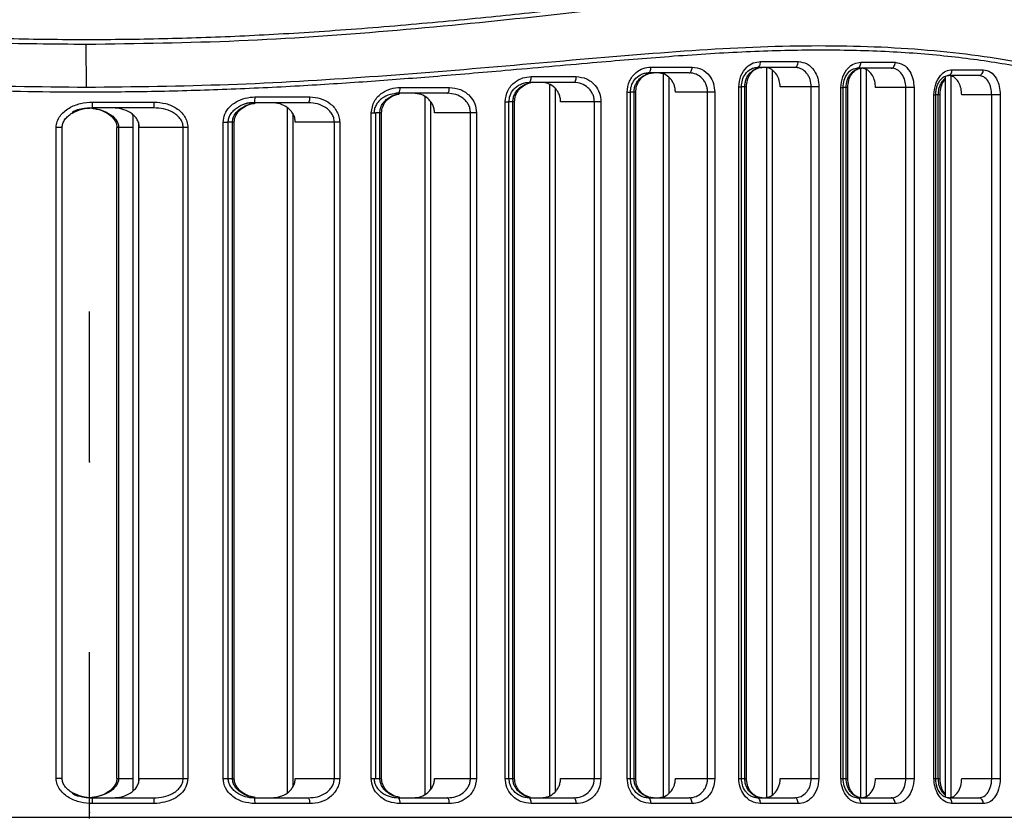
# Model space of a CAD drawing. Header units: millimetres. Extents: x -172 to 186, y -17 to 277.
# Tile 17 of 26: x 82 to 132, y 67 to 108. Entities that reach past the tile are written whole.
import ezdxf

# ---------------------------------------------------------------- set-up
doc = ezdxf.new("R2010")
doc.units = ezdxf.units.MM
doc.header["$PDSIZE"] = -1

msp = doc.modelspace()

# ---------------------------------------------------------------- linework, layer by layer
at = {"color": 7, "linetype": 'Continuous', "lineweight": 25}
for p, q in [((85.258, 104.256), (85.249, 106.449)), ((114.264, 105.292), (116.377, 105.292)), ((121.655, 105.273), (119.729, 105.273)), ((119.895, 105.573), (121.829, 105.573)), ((120.205, 105.256), (120.205, 67.758)), ((125.045, 105.533), (126.81, 105.533)), ((108.11, 104.801), (110.421, 104.801)), ((116.229, 104.992), (114.125, 104.992)), ((114.889, 104.933), (114.889, 67.816)), ((115.181, 104.757), (115.181, 67.992)), ((120.496, 105.131), (120.496, 67.914)), ((126.611, 105.233), (124.854, 105.233)), ((125.033, 105.224), (125.033, 67.766)), ((125.324, 105.152), (125.324, 67.829)), ((129.374, 104.814), (129.374, 67.798)), ((129.388, 104.817), (129.388, 67.795)), ((131.114, 104.855), (129.522, 104.855)), ((129.679, 104.835), (129.679, 67.793)), ((129.735, 105.155), (131.334, 105.155)), ((101.365, 104.242), (103.902, 104.242)), ((110.301, 104.501), (108.001, 104.501)), ((108.903, 104.501), (108.054, 104.501)), ((109.056, 104.392), (109.056, 67.866)), ((118.773, 68.758), (118.773, 104.273)), ((118.773, 104.273), (118.913, 104.273)), ((119.172, 104.274), (118.913, 104.274)), ((118.913, 68.758), (118.913, 104.273)), ((119.084, 68.758), (119.084, 104.274)), ((119.172, 68.758), (119.172, 104.274)), ((122.895, 104.273), (120.903, 104.273)), ((122.502, 68.758), (122.502, 104.273)), ((122.895, 104.273), (122.895, 68.758)), ((124.02, 68.758), (124.02, 104.233)), ((124.02, 104.233), (124.135, 104.233)), ((124.135, 68.758), (124.135, 104.233)), ((124.376, 104.233), (124.135, 104.233)), ((124.287, 68.758), (124.287, 104.233)), ((124.376, 68.758), (124.376, 104.233)), ((127.78, 104.233), (125.802, 104.233)), ((127.364, 68.758), (127.364, 104.233)), ((127.78, 104.233), (127.78, 68.758)), ((93.916, 103.756), (96.728, 103.756)), ((102.337, 103.942), (101.15, 103.942)), ((103.813, 103.942), (101.289, 103.942)), ((102.646, 103.759), (102.646, 67.94)), ((109.347, 104.186), (109.347, 68.072)), ((113.038, 68.758), (113.038, 103.992)), ((113.038, 103.992), (113.206, 103.992)), ((113.206, 68.758), (113.206, 103.992)), ((113.481, 103.992), (113.206, 103.992)), ((113.392, 68.758), (113.392, 103.992)), ((113.481, 68.758), (113.481, 103.992)), ((117.542, 103.992), (115.52, 103.992)), ((117.175, 68.758), (117.175, 103.992)), ((117.542, 103.992), (117.542, 68.758)), ((128.804, 68.758), (128.804, 103.855)), ((128.804, 103.855), (128.896, 103.855)), ((128.896, 68.758), (128.896, 103.855)), ((129.116, 103.855), (128.896, 103.855)), ((129.028, 68.758), (129.028, 103.855)), ((129.116, 68.758), (129.116, 103.855)), ((132.211, 103.855), (130.232, 103.855)), ((131.774, 68.758), (131.774, 103.855)), ((132.211, 103.855), (132.211, 68.758)), ((85.563, 103.19), (85.564, 103.49)), ((85.564, 103.49), (88.737, 103.49)), ((95.068, 103.456), (93.72, 103.456)), ((96.673, 103.456), (93.876, 103.456)), ((102.938, 103.524), (102.938, 68.175)), ((106.769, 68.758), (106.769, 103.501)), ((106.769, 103.501), (106.967, 103.501)), ((106.967, 68.758), (106.967, 103.501)), ((107.255, 103.501), (106.967, 103.501)), ((107.167, 68.758), (107.167, 103.501)), ((107.255, 68.758), (107.255, 103.501)), ((111.694, 103.501), (109.619, 103.501)), ((111.355, 68.758), (111.355, 103.501)), ((111.694, 103.501), (111.694, 68.758)), ((88.721, 103.19), (85.563, 103.19)), ((87.643, 102.84), (87.643, 68.108)), ((95.565, 103.209), (95.565, 68.004)), ((95.856, 102.899), (95.856, 68.314)), ((99.891, 68.758), (99.891, 102.942)), ((99.891, 102.942), (100.121, 102.942)), ((100.121, 68.758), (100.121, 102.942)), ((100.42, 102.942), (100.121, 102.942)), ((100.331, 68.758), (100.331, 102.942)), ((100.42, 68.758), (100.42, 102.942)), ((105.297, 102.942), (103.14, 102.942)), ((104.989, 68.758), (104.989, 102.942)), ((105.297, 102.942), (105.297, 68.758)), ((87.934, 102.43), (87.934, 68.518)), ((92.276, 68.758), (92.276, 102.456)), ((92.276, 102.456), (92.543, 102.456)), ((92.543, 68.758), (92.543, 102.456)), ((92.848, 102.456), (92.543, 102.456)), ((92.76, 68.758), (92.76, 102.456)), ((92.848, 68.758), (92.848, 102.456)), ((98.268, 102.456), (95.984, 102.456)), ((97.994, 68.758), (97.994, 102.456)), ((98.268, 102.456), (98.268, 68.758)), ((83.698, 68.758), (83.698, 102.19)), ((84.006, 102.19), (83.698, 102.19)), ((84.006, 68.758), (84.006, 102.19)), ((87.643, 102.19), (86.819, 102.19)), ((86.819, 68.758), (86.819, 102.19)), ((86.907, 102.19), (86.907, 68.758)), ((90.464, 102.19), (87.975, 102.19)), ((90.227, 68.758), (90.227, 102.19)), ((90.464, 102.19), (90.464, 68.758)), ((84.006, 68.758), (83.698, 68.758)), ((86.819, 68.758), (87.643, 68.758)), ((87.975, 68.758), (90.464, 68.758)), ((92.276, 68.758), (92.848, 68.758)), ((95.984, 68.758), (98.268, 68.758)), ((99.891, 68.758), (100.42, 68.758)), ((103.14, 68.758), (105.297, 68.758)), ((106.769, 68.758), (107.255, 68.758)), ((109.619, 68.758), (111.694, 68.758)), ((113.038, 68.758), (113.206, 68.758)), ((113.206, 68.758), (113.481, 68.758)), ((115.52, 68.758), (117.542, 68.758)), ((118.773, 68.758), (118.913, 68.758)), ((118.913, 68.758), (119.172, 68.758)), ((120.903, 68.758), (122.895, 68.758)), ((124.02, 68.758), (124.135, 68.758)), ((124.135, 68.758), (124.376, 68.758)), ((125.802, 68.758), (127.78, 68.758)), ((128.804, 68.758), (128.896, 68.758)), ((128.896, 68.758), (129.116, 68.758)), ((130.232, 68.758), (132.211, 68.758)), ((85.564, 67.458), (85.563, 67.758)), ((85.563, 67.758), (88.721, 67.758)), ((88.737, 67.458), (85.564, 67.458)), ((93.876, 67.758), (96.673, 67.758)), ((96.728, 67.458), (93.916, 67.458)), ((101.289, 67.758), (103.813, 67.758)), ((103.902, 67.458), (101.365, 67.458)), ((108.001, 67.758), (110.301, 67.758)), ((110.421, 67.458), (108.11, 67.458)), ((114.125, 67.758), (116.229, 67.758)), ((116.377, 67.458), (114.264, 67.458)), ((119.729, 67.758), (121.655, 67.758)), ((121.829, 67.458), (119.895, 67.458)), ((124.854, 67.758), (126.611, 67.758)), ((126.81, 67.458), (125.045, 67.458)), ((129.522, 67.758), (131.114, 67.758)), ((131.334, 67.458), (129.735, 67.458)), ((23.728, 66.758), (147.046, 66.758))]:
    msp.add_line(p, q, dxfattribs=at)
at = {"color": 7, "linetype": 'Continuous'}
for p, q in [((85.413, 85.008), (85.413, 92.743)), ((85.413, 85.008), (85.413, 92.743)), ((85.413, 85.008), (85.403, 85.008)), ((85.413, 85.008), (85.422, 85.008)), ((85.413, 67.508), (85.413, 75.243)), ((85.413, 67.008), (85.413, 74.743)), ((85.413, 66.688), (85.413, 74.423)), ((85.413, 67.508), (85.403, 67.508)), ((85.413, 67.008), (85.422, 67.008))]:
    msp.add_line(p, q, dxfattribs=at)
at = {"color": 7, "linetype": 'Continuous', "lineweight": 25, "flags": 128}
for points in [[(114.125, 104.992), (114.152, 104.997), (114.178, 105.014), (114.202, 105.042), (114.223, 105.079), (114.24, 105.125), (114.253, 105.177), (114.261, 105.233), (114.264, 105.292)], [(116.229, 104.992), (116.258, 104.997), (116.286, 105.014), (116.311, 105.042), (116.334, 105.079), (116.352, 105.125), (116.366, 105.177), (116.375, 105.233), (116.377, 105.292)], [(119.729, 105.273), (119.762, 105.279), (119.793, 105.296), (119.821, 105.324), (119.846, 105.361), (119.867, 105.407), (119.882, 105.458), (119.892, 105.515), (119.895, 105.573)], [(121.655, 105.273), (121.689, 105.279), (121.721, 105.296), (121.752, 105.324), (121.778, 105.361), (121.8, 105.407), (121.816, 105.458), (121.826, 105.515), (121.829, 105.573)], [(124.854, 105.233), (124.892, 105.239), (124.927, 105.256), (124.96, 105.283), (124.989, 105.321), (125.013, 105.366), (125.03, 105.418), (125.041, 105.474), (125.045, 105.533)], [(126.611, 105.233), (126.65, 105.239), (126.687, 105.256), (126.721, 105.283), (126.751, 105.321), (126.776, 105.366), (126.794, 105.418), (126.806, 105.474), (126.81, 105.533)], [(108.001, 104.501), (108.022, 104.506), (108.043, 104.523), (108.061, 104.551), (108.078, 104.589), (108.092, 104.634), (108.102, 104.686), (108.108, 104.742), (108.11, 104.801)], [(110.301, 104.501), (110.324, 104.506), (110.347, 104.523), (110.367, 104.551), (110.385, 104.589), (110.4, 104.634), (110.411, 104.686), (110.418, 104.742), (110.421, 104.801)], [(103.813, 103.942), (103.831, 103.948), (103.847, 103.965), (103.863, 103.993), (103.876, 104.03), (103.887, 104.075), (103.895, 104.127), (103.9, 104.184), (103.902, 104.242)], [(103.902, 67.458), (103.9, 67.516), (103.895, 67.572), (103.887, 67.624), (103.876, 67.67), (103.863, 67.707), (103.847, 67.735), (103.831, 67.752), (103.813, 67.758)], [(108.11, 67.458), (108.108, 67.516), (108.102, 67.572), (108.092, 67.624), (108.078, 67.67), (108.061, 67.707), (108.043, 67.735), (108.022, 67.752), (108.001, 67.758)], [(110.421, 67.458), (110.418, 67.516), (110.411, 67.572), (110.4, 67.624), (110.385, 67.67), (110.367, 67.707), (110.347, 67.735), (110.324, 67.752), (110.301, 67.758)], [(114.264, 67.458), (114.261, 67.516), (114.253, 67.572), (114.24, 67.624), (114.223, 67.67), (114.202, 67.707), (114.178, 67.735), (114.152, 67.752), (114.125, 67.758)], [(116.377, 67.458), (116.375, 67.516), (116.366, 67.572), (116.352, 67.624), (116.334, 67.67), (116.311, 67.707), (116.286, 67.735), (116.258, 67.752), (116.229, 67.758)], [(119.895, 67.458), (119.892, 67.516), (119.882, 67.572), (119.867, 67.624), (119.846, 67.67), (119.821, 67.707), (119.793, 67.735), (119.762, 67.752), (119.729, 67.758)], [(121.829, 67.458), (121.826, 67.516), (121.816, 67.572), (121.8, 67.624), (121.778, 67.67), (121.752, 67.707), (121.721, 67.735), (121.689, 67.752), (121.655, 67.758)], [(125.045, 67.458), (125.041, 67.516), (125.03, 67.572), (125.013, 67.624), (124.989, 67.67), (124.96, 67.707), (124.927, 67.735), (124.892, 67.752), (124.854, 67.758)], [(126.81, 67.458), (126.806, 67.516), (126.794, 67.572), (126.776, 67.624), (126.751, 67.67), (126.721, 67.707), (126.687, 67.735), (126.65, 67.752), (126.611, 67.758)]]:
    msp.add_lwpolyline(points, dxfattribs=at)
at = {"color": 7, "linetype": 'Continuous', "lineweight": 25}
for centre, radius, start, end in [((129.469, 105.117), 0.268, 281.3164, 7.9989), ((131.067, 105.12), 0.27, 280.0332, 7.3544), ((101.014, 104.172), 0.358, 320.0749, 11.288), ((93.335, 103.682), 0.586, 337.2935, 7.2104), ((96.272, 103.683), 0.461, 330.4188, 9.0583), ((87.314, 103.415), 1.424, 350.9014, 3.0102), ((87.314, 67.532), 1.424, 356.9898, 9.0986), ((93.335, 67.531), 0.586, 352.7896, 22.7065), ((96.272, 67.53), 0.461, 350.9417, 29.5812), ((101.014, 67.528), 0.358, 348.712, 39.9251), ((129.469, 67.495), 0.268, 352.0011, 78.6836), ((131.067, 67.492), 0.27, 352.6456, 79.9668)]:
    msp.add_arc(centre, radius, start, end, dxfattribs=at)
for points, knots in [([(63.874, 107.937), (65.213, 107.803), (67.723, 107.552), (71.599, 107.228), (75.397, 106.976), (79.333, 106.795), (83.265, 106.703), (87.225, 106.703), (91.181, 106.796), (94.507, 106.948), (97.256, 107.118), (99.441, 107.276), (101.653, 107.458), (103.868, 107.659), (105.977, 107.867), (108.142, 108.093), (110.413, 108.338), (112.58, 108.578), (114.646, 108.806), (116.532, 109.009), (118.496, 109.21), (120.419, 109.391), (122.301, 109.545), (124.996, 109.725), (128.36, 109.836), (132.255, 109.736), (135.059, 109.464), (136.991, 109.172), (138.188, 108.956), (139.385, 108.705), (140.524, 108.432), (141.623, 108.134), (142.619, 107.836), (143.608, 107.513), (144.583, 107.17), (145.566, 106.796), (146.501, 106.415), (147.35, 106.049), (148.128, 105.696), (148.833, 105.363), (149.471, 105.051), (150.295, 104.636), (151.125, 104.202), (151.78, 103.859), (151.868, 103.818), (151.913, 103.797)], [0, 0, 0, 0, 0.033431, 0.062654, 0.094571, 0.12495, 0.156508, 0.187779, 0.218588, 0.250249, 0.26704, 0.284644, 0.303063, 0.320966, 0.339146, 0.355486, 0.375408, 0.396954, 0.411564, 0.429679, 0.447243, 0.464841, 0.482803, 0.500292, 0.542476, 0.583585, 0.625099, 0.639783, 0.655096, 0.67104, 0.687617, 0.702672, 0.719062, 0.733288, 0.750343, 0.768676, 0.786621, 0.804882, 0.82228, 0.840053, 0.858055, 0.875666, 0.917717, 0.958396, 1, 1, 1, 1]), ([(151.696, 103.63), (151.722, 103.614), (151.812, 103.56), (151, 103.987), (149.306, 104.875), (146.693, 106.109), (143.268, 107.441), (139.056, 108.628), (134.091, 109.42), (128.432, 109.659), (122.175, 109.359), (115.421, 108.664), (108.269, 107.843), (100.795, 107.099), (93.082, 106.557), (87.866, 106.485), (85.249, 106.449)], [0, 0, 0, 0, 0.030943, 0.105101, 0.179689, 0.254639, 0.32918, 0.404081, 0.478224, 0.552273, 0.627106, 0.701417, 0.775966, 0.850844, 0.92518, 1, 1, 1, 1]), ([(85.249, 106.449), (83.558, 106.464), (80.082, 106.494), (74.792, 106.746), (69.332, 107.143), (65.733, 107.503), (63.895, 107.687)], [0, 0, 0, 0, 0.23284, 0.478538, 0.733722, 1, 1, 1, 1]), ([(23.685, 100.762), (24.175, 101.007), (25.153, 101.498), (27.654, 102.634), (30.858, 103.871), (34.817, 105.05), (39.472, 105.96), (44.775, 106.413), (50.642, 106.4), (56.977, 105.959), (63.696, 105.35), (70.713, 104.77), (77.933, 104.342), (82.824, 104.285), (85.258, 104.256)], [0, 0, 0, 0, 0.083529, 0.166903, 0.250548, 0.333741, 0.417487, 0.500697, 0.583522, 0.667195, 0.750455, 0.833555, 0.917174, 1, 1, 1, 1]), ([(85.258, 104.256), (87.696, 104.284), (92.593, 104.341), (99.824, 104.772), (106.862, 105.351), (113.596, 105.961), (119.95, 106.401), (125.846, 106.412), (131.174, 105.955), (135.849, 105.043), (139.825, 103.867), (143.055, 102.632), (145.587, 101.497), (146.587, 101.007), (147.088, 100.762)], [0, 0, 0, 0, 0.082957, 0.166598, 0.24973, 0.333315, 0.416707, 0.499619, 0.583341, 0.666663, 0.749661, 0.833295, 0.916564, 1, 1, 1, 1]), ([(146.983, 100.537), (146.705, 100.674), (146.149, 100.947), (144.953, 101.513), (143.496, 102.162), (141.73, 102.886), (139.65, 103.645), (137.304, 104.372), (134.741, 105.016), (131.972, 105.542), (128.952, 105.926), (125.709, 106.133), (122.283, 106.179), (118.707, 106.065), (115.038, 105.821), (111.063, 105.489), (107.086, 105.13), (103.207, 104.799), (99.673, 104.529), (96.133, 104.301), (92.505, 104.129), (88.852, 104.022), (84.437, 103.977), (79.178, 104.068), (74.515, 104.292), (71.22, 104.507), (69.403, 104.639), (67.605, 104.78), (65.76, 104.933), (63.616, 105.118), (61.498, 105.306), (59.6, 105.474), (57.887, 105.622), (56.187, 105.761), (54.384, 105.895), (51.879, 106.055), (48.667, 106.18), (45.089, 106.141), (41.899, 105.944), (39.07, 105.604), (36.983, 105.229), (35.496, 104.902), (34.555, 104.674), (33.667, 104.439), (32.814, 104.196), (31.955, 103.933), (30.839, 103.568), (29.564, 103.111), (28.213, 102.579), (27.03, 102.077), (25.994, 101.609), (25.108, 101.191), (24.353, 100.821), (23.976, 100.631), (23.79, 100.537)], [0, 0, 0, 0, 0.0249, 0.049657, 0.07403, 0.099201, 0.125317, 0.15107, 0.175719, 0.200469, 0.225125, 0.250219, 0.275018, 0.299259, 0.323846, 0.347441, 0.375027, 0.397257, 0.417247, 0.437498, 0.45895, 0.479776, 0.499984, 0.534219, 0.569407, 0.5803, 0.591809, 0.601418, 0.612242, 0.62485, 0.640261, 0.651181, 0.660273, 0.672644, 0.68377, 0.695425, 0.72237, 0.749618, 0.772902, 0.795833, 0.819186, 0.828188, 0.837625, 0.846583, 0.854999, 0.864338, 0.874602, 0.893032, 0.91102, 0.929334, 0.946671, 0.964377, 0.982371, 1, 1, 1, 1]), ([(113.038, 103.992), (113.063, 104.188), (113.113, 104.58), (113.453, 105.003), (113.852, 105.248), (114.126, 105.277), (114.264, 105.292)], [0, 0, 0, 0, 0.279304, 0.558549, 0.778855, 1, 1, 1, 1]), ([(116.377, 105.292), (116.546, 105.268), (116.883, 105.222), (117.266, 104.882), (117.5, 104.451), (117.528, 104.145), (117.542, 103.992)], [0, 0, 0, 0, 0.279787, 0.558946, 0.779091, 1, 1, 1, 1]), ([(118.773, 104.273), (118.795, 104.466), (118.84, 104.853), (119.146, 105.278), (119.514, 105.529), (119.768, 105.558), (119.895, 105.573)], [0, 0, 0, 0, 0.279478, 0.558705, 0.778857, 1, 1, 1, 1]), ([(118.913, 104.273), (118.923, 104.387), (118.943, 104.629), (119.111, 104.961), (119.339, 105.168), (119.568, 105.265), (119.695, 105.274), (119.76, 105.278)], [0, 0, 0, 0, 0.210196, 0.446535, 0.709052, 0.850932, 1, 1, 1, 1]), ([(119.084, 104.274), (119.088, 104.34), (119.095, 104.473), (119.169, 104.728), (119.34, 105.006), (119.551, 105.159), (119.693, 105.219), (119.804, 105.259), (119.906, 105.267), (119.985, 105.274)], [0, 0, 0, 0, 0.124254, 0.251126, 0.500161, 0.749472, 0.776993, 0.827991, 1, 1, 1, 1]), ([(119.172, 104.274), (119.182, 104.386), (119.2, 104.613), (119.341, 104.911), (119.547, 105.148), (119.723, 105.219), (119.813, 105.255)], [0, 0, 0, 0, 0.235767, 0.480024, 0.734941, 1, 1, 1, 1]), ([(120.903, 104.273), (120.894, 104.385), (120.877, 104.608), (120.738, 104.905), (120.534, 105.131), (120.302, 105.255), (120.146, 105.268), (120.082, 105.273)], [0, 0, 0, 0, 0.2114693, 0.4229047, 0.6353279, 0.8500551, 1, 1, 1, 1]), ([(122.502, 104.273), (122.49, 104.403), (122.472, 104.6), (122.365, 104.833), (122.231, 105.027), (122.051, 105.172), (121.841, 105.259), (121.719, 105.268), (121.655, 105.273)], [0, 0, 0, 0, 0.244742, 0.37115, 0.500037, 0.722711, 0.854622, 1, 1, 1, 1]), ([(121.829, 105.573), (121.985, 105.549), (122.297, 105.501), (122.647, 105.157), (122.857, 104.727), (122.882, 104.425), (122.895, 104.273)], [0, 0, 0, 0, 0.279676, 0.55901, 0.778986, 1, 1, 1, 1]), ([(124.02, 104.233), (124.04, 104.424), (124.079, 104.808), (124.357, 105.234), (124.694, 105.488), (124.928, 105.518), (125.045, 105.533)], [0, 0, 0, 0, 0.279515, 0.558817, 0.778892, 1, 1, 1, 1]), ([(124.135, 104.233), (124.146, 104.365), (124.169, 104.631), (124.343, 104.964), (124.594, 105.198), (124.79, 105.224), (124.889, 105.238)], [0, 0, 0, 0, 0.243523, 0.491181, 0.743026, 1, 1, 1, 1]), ([(126.81, 105.533), (126.953, 105.508), (127.238, 105.46), (127.556, 105.113), (127.746, 104.685), (127.769, 104.384), (127.78, 104.233)], [0, 0, 0, 0, 0.279617, 0.558938, 0.778949, 1, 1, 1, 1]), ([(106.769, 103.501), (106.798, 103.701), (106.856, 104.102), (107.235, 104.521), (107.669, 104.759), (107.963, 104.787), (108.11, 104.801)], [0, 0, 0, 0, 0.279038, 0.55841, 0.779002, 1, 1, 1, 1]), ([(110.421, 104.801), (110.602, 104.778), (110.964, 104.733), (111.383, 104.4), (111.646, 103.968), (111.678, 103.657), (111.694, 103.501)], [0, 0, 0, 0, 0.280008, 0.559205, 0.779295, 1, 1, 1, 1]), ([(113.206, 103.992), (113.216, 104.102), (113.237, 104.339), (113.419, 104.67), (113.673, 104.879), (113.932, 104.981), (114.076, 104.991), (114.15, 104.997)], [0, 0, 0, 0, 0.201427, 0.43388, 0.699258, 0.845364, 1, 1, 1, 1]), ([(113.392, 103.992), (113.396, 104.059), (113.405, 104.196), (113.469, 104.389), (113.568, 104.565), (113.74, 104.766), (113.95, 104.898), (114.191, 104.977), (114.317, 104.986), (114.397, 104.992)], [0, 0, 0, 0, 0.123794, 0.250691, 0.3712, 0.500655, 0.749745, 0.840033, 1, 1, 1, 1]), ([(113.481, 103.992), (113.49, 104.098), (113.509, 104.319), (113.659, 104.615), (113.893, 104.862), (114.1, 104.935), (114.207, 104.973)], [0, 0, 0, 0, 0.22277, 0.462606, 0.721543, 1, 1, 1, 1]), ([(115.52, 103.992), (115.516, 104.058), (115.51, 104.192), (115.454, 104.383), (115.37, 104.558), (115.218, 104.759), (114.968, 104.949), (114.735, 104.977), (114.619, 104.992)], [0, 0, 0, 0, 0.125105, 0.250558, 0.375308, 0.500884, 0.749983, 1, 1, 1, 1]), ([(117.175, 103.992), (117.172, 104.056), (117.165, 104.187), (117.109, 104.378), (117.019, 104.557), (116.857, 104.761), (116.593, 104.95), (116.35, 104.978), (116.229, 104.992)], [0, 0, 0, 0, 0.120196, 0.243507, 0.37038, 0.501223, 0.750456, 1, 1, 1, 1]), ([(124.287, 104.233), (124.298, 104.359), (124.315, 104.553), (124.417, 104.786), (124.503, 104.918), (124.597, 105.022), (124.705, 105.115), (124.874, 105.21), (125.013, 105.225), (125.091, 105.233)], [0, 0, 0, 0, 0.23842, 0.3663479, 0.4998276, 0.5612924, 0.6652243, 0.8115128, 1, 1, 1, 1]), ([(124.376, 104.233), (124.387, 104.362), (124.408, 104.614), (124.554, 104.916), (124.737, 105.125), (124.871, 105.185), (124.936, 105.214)], [0, 0, 0, 0, 0.271503, 0.527393, 0.76984, 1, 1, 1, 1]), ([(125.802, 104.233), (125.794, 104.345), (125.778, 104.57), (125.65, 104.869), (125.462, 105.095), (125.252, 105.216), (125.112, 105.228), (125.056, 105.233)], [0, 0, 0, 0, 0.21436, 0.428718, 0.643147, 0.857783, 1, 1, 1, 1]), ([(127.364, 104.233), (127.354, 104.359), (127.333, 104.615), (127.166, 104.947), (126.959, 105.137), (126.766, 105.221), (126.663, 105.229), (126.611, 105.233)], [0, 0, 0, 0, 0.240739, 0.48737, 0.739983, 0.869217, 1, 1, 1, 1]), ([(128.804, 103.855), (128.822, 104.046), (128.858, 104.428), (129.109, 104.855), (129.416, 105.109), (129.628, 105.139), (129.735, 105.155)], [0, 0, 0, 0, 0.27955, 0.558855, 0.778907, 1, 1, 1, 1]), ([(128.896, 103.855), (128.899, 103.929), (128.905, 104.077), (128.954, 104.283), (129.025, 104.464), (129.144, 104.66), (129.328, 104.832), (129.484, 104.85), (129.561, 104.86)], [0, 0, 0, 0, 0.136953, 0.270509, 0.40009, 0.52695, 0.769015, 1, 1, 1, 1]), ([(130.232, 103.855), (130.225, 103.967), (130.21, 104.191), (130.096, 104.491), (129.926, 104.717), (129.737, 104.837), (129.611, 104.85), (129.56, 104.855)], [0, 0, 0, 0, 0.214281, 0.428554, 0.643031, 0.857851, 1, 1, 1, 1]), ([(131.774, 103.855), (131.766, 103.978), (131.753, 104.17), (131.672, 104.404), (131.562, 104.613), (131.374, 104.81), (131.2, 104.84), (131.114, 104.855)], [0, 0, 0, 0, 0.2358594, 0.3648528, 0.5009028, 0.7504098, 1, 1, 1, 1]), ([(131.334, 105.155), (131.463, 105.13), (131.722, 105.082), (132.009, 104.735), (132.181, 104.306), (132.201, 104.005), (132.211, 103.855)], [0, 0, 0, 0, 0.279616, 0.558944, 0.778953, 1, 1, 1, 1]), ([(99.891, 102.942), (99.925, 103.149), (99.994, 103.563), (100.422, 103.976), (100.893, 104.203), (101.208, 104.229), (101.365, 104.242)], [0, 0, 0, 0, 0.278656, 0.558449, 0.779539, 1, 1, 1, 1]), ([(103.902, 104.242), (104.096, 104.221), (104.484, 104.178), (104.944, 103.856), (105.241, 103.422), (105.278, 103.102), (105.297, 102.942)], [0, 0, 0, 0, 0.280191, 0.559665, 0.779583, 1, 1, 1, 1]), ([(106.967, 103.501), (106.978, 103.611), (107.002, 103.849), (107.209, 104.18), (107.492, 104.388), (107.778, 104.489), (107.938, 104.5), (108.021, 104.506)], [0, 0, 0, 0, 0.196766, 0.4267, 0.693943, 0.842579, 1, 1, 1, 1]), ([(107.167, 103.501), (107.172, 103.57), (107.181, 103.712), (107.257, 103.909), (107.372, 104.087), (107.568, 104.286), (107.803, 104.409), (107.994, 104.471), (108.056, 104.477), (108.068, 104.478)], [0, 0, 0, 0, 0.142424, 0.289583, 0.427904, 0.578507, 0.866436, 0.974574, 1, 1, 1, 1]), ([(107.255, 103.501), (107.265, 103.607), (107.287, 103.828), (107.458, 104.126), (107.724, 104.374), (107.957, 104.446), (108.079, 104.483)], [0, 0, 0, 0, 0.218038, 0.455726, 0.716175, 1, 1, 1, 1]), ([(109.619, 103.501), (109.615, 103.568), (109.607, 103.704), (109.544, 103.898), (109.449, 104.075), (109.28, 104.274), (109.007, 104.46), (108.756, 104.487), (108.631, 104.501)], [0, 0, 0, 0, 0.12488, 0.250504, 0.374801, 0.500798, 0.750015, 1, 1, 1, 1]), ([(111.355, 103.501), (111.35, 103.569), (111.342, 103.708), (111.274, 103.903), (111.169, 104.081), (110.988, 104.28), (110.695, 104.461), (110.432, 104.488), (110.301, 104.501)], [0, 0, 0, 0, 0.124142, 0.250891, 0.372329, 0.501103, 0.750368, 1, 1, 1, 1]), ([(129.028, 103.855), (129.035, 103.96), (129.046, 104.137), (129.126, 104.377), (129.229, 104.559), (129.319, 104.672), (129.37, 104.707), (129.374, 104.71)], [0, 0, 0, 0, 0.305632, 0.515899, 0.764054, 0.983096, 1, 1, 1, 1]), ([(129.116, 103.855), (129.119, 103.93), (129.126, 104.075), (129.184, 104.327), (129.271, 104.537), (129.352, 104.624), (129.374, 104.647)], [0, 0, 0, 0, 0.234605, 0.454531, 0.853236, 1, 1, 1, 1]), ([(92.276, 102.456), (92.294, 102.6), (92.331, 102.889), (92.593, 103.251), (92.957, 103.531), (93.41, 103.719), (93.748, 103.744), (93.916, 103.756)], [0, 0, 0, 0, 0.185971, 0.372348, 0.559858, 0.779869, 1, 1, 1, 1]), ([(96.728, 103.756), (96.912, 103.74), (97.281, 103.709), (97.704, 103.488), (97.978, 103.234), (98.138, 103.002), (98.247, 102.74), (98.261, 102.551), (98.268, 102.456)], [0, 0, 0, 0, 0.24876, 0.498271, 0.626074, 0.749285, 0.873891, 1, 1, 1, 1]), ([(101.289, 103.942), (101.142, 103.93), (100.848, 103.906), (100.504, 103.739), (100.279, 103.545), (100.144, 103.366), (100.052, 103.163), (100.04, 103.015), (100.034, 102.942)], [0, 0, 0, 0, 0.2496684, 0.4995822, 0.6313391, 0.7499931, 0.8778931, 1, 1, 1, 1]), ([(100.331, 102.942), (100.337, 103.015), (100.35, 103.165), (100.443, 103.368), (100.579, 103.548), (100.804, 103.738), (101.059, 103.875), (101.259, 103.897), (101.313, 103.903)], [0, 0, 0, 0, 0.145665, 0.298357, 0.43907, 0.595444, 0.89073, 1, 1, 1, 1]), ([(100.42, 102.942), (100.432, 103.049), (100.457, 103.274), (100.656, 103.575), (100.962, 103.82), (101.222, 103.889), (101.359, 103.925)], [0, 0, 0, 0, 0.21179, 0.447727, 0.710908, 1, 1, 1, 1]), ([(103.14, 102.942), (103.135, 103.012), (103.126, 103.152), (103.054, 103.349), (102.945, 103.527), (102.756, 103.725), (102.455, 103.903), (102.187, 103.929), (102.052, 103.942)], [0, 0, 0, 0, 0.1245871, 0.2504285, 0.3740817, 0.5007823, 0.7502956, 1, 1, 1, 1]), ([(104.989, 102.942), (104.984, 103.013), (104.973, 103.158), (104.892, 103.358), (104.77, 103.538), (104.562, 103.734), (104.238, 103.906), (103.955, 103.93), (103.813, 103.942)], [0, 0, 0, 0, 0.123515, 0.250905, 0.371191, 0.501141, 0.750304, 1, 1, 1, 1]), ([(83.698, 102.19), (83.709, 102.294), (83.732, 102.503), (83.888, 102.778), (84.102, 103.008), (84.444, 103.248), (84.939, 103.447), (85.356, 103.476), (85.564, 103.49)], [0, 0, 0, 0, 0.125054, 0.250227, 0.370775, 0.50092, 0.749957, 1, 1, 1, 1]), ([(88.737, 103.49), (88.935, 103.475), (89.333, 103.447), (89.799, 103.241), (90.114, 102.994), (90.304, 102.761), (90.437, 102.49), (90.455, 102.29), (90.464, 102.19)], [0, 0, 0, 0, 0.249427, 0.49868, 0.627637, 0.749411, 0.87456, 1, 1, 1, 1]), ([(92.541, 102.456), (92.547, 102.525), (92.56, 102.665), (92.651, 102.863), (92.788, 103.04), (93.027, 103.244), (93.399, 103.427), (93.725, 103.46), (93.891, 103.477)], [0, 0, 0, 0, 0.111439, 0.226177, 0.346237, 0.471815, 0.73225, 1, 1, 1, 1]), ([(92.76, 102.456), (92.767, 102.533), (92.783, 102.693), (92.9, 102.902), (93.063, 103.082), (93.323, 103.266), (93.604, 103.393), (93.818, 103.413), (93.873, 103.418)], [0, 0, 0, 0, 0.1441479, 0.2990478, 0.438701, 0.5980774, 0.8957923, 1, 1, 1, 1]), ([(92.846, 102.456), (92.851, 102.516), (92.862, 102.637), (92.953, 102.873), (93.165, 103.132), (93.519, 103.351), (93.793, 103.41), (93.932, 103.44)], [0, 0, 0, 0, 0.11527, 0.231593, 0.475601, 0.734036, 1, 1, 1, 1]), ([(93.876, 103.456), (93.713, 103.456), (93.547, 103.457), (93.398, 103.396), (93.396, 103.395)], [0, 0, 0, 0, 0.985296, 1, 1, 1, 1]), ([(95.984, 102.456), (95.978, 102.529), (95.966, 102.675), (95.881, 102.878), (95.754, 103.056), (95.538, 103.251), (95.208, 103.42), (94.919, 103.444), (94.775, 103.456)], [0, 0, 0, 0, 0.125377, 0.250092, 0.372817, 0.500602, 0.750381, 1, 1, 1, 1]), ([(97.994, 102.456), (97.987, 102.531), (97.974, 102.684), (97.874, 102.892), (97.728, 103.072), (97.488, 103.263), (97.129, 103.423), (96.825, 103.445), (96.673, 103.456)], [0, 0, 0, 0, 0.122563, 0.251126, 0.370074, 0.501738, 0.751134, 1, 1, 1, 1]), ([(84.006, 102.19), (84.013, 102.26), (84.029, 102.406), (84.144, 102.609), (84.314, 102.78), (84.446, 102.894), (84.528, 102.926), (84.531, 102.927)], [0, 0, 0, 0, 0.22262, 0.461609, 0.71914, 0.991123, 1, 1, 1, 1]), ([(85.563, 103.19), (85.454, 103.184), (85.108, 103.166), (84.733, 103.108), (84.534, 102.963), (84.527, 102.959)], [0, 0, 0, 0, 0.31011, 0.977701, 1, 1, 1, 1]), ([(84.531, 102.927), (84.691, 103.003), (85.018, 103.159), (85.379, 103.183), (85.564, 103.195)], [0, 0, 0, 0, 0.488688, 1, 1, 1, 1]), ([(85.537, 103.175), (85.695, 103.148), (86.004, 103.093), (86.356, 102.915), (86.586, 102.723), (86.717, 102.559), (86.804, 102.378), (86.814, 102.251), (86.819, 102.19)], [0, 0, 0, 0, 0.272693, 0.536245, 0.662285, 0.782153, 0.894151, 1, 1, 1, 1]), ([(85.553, 103.171), (85.566, 103.17), (85.817, 103.156), (86.233, 103.026), (86.666, 102.746), (86.843, 102.484), (86.899, 102.314), (86.904, 102.231), (86.907, 102.19)], [0, 0, 0, 0, 0.0223447, 0.4183626, 0.7081446, 0.8624253, 0.9325719, 1, 1, 1, 1]), ([(87.975, 102.19), (87.968, 102.268), (87.953, 102.424), (87.845, 102.634), (87.692, 102.813), (87.443, 103.001), (87.075, 103.157), (86.763, 103.179), (86.607, 103.19)], [0, 0, 0, 0, 0.1252784, 0.2502751, 0.3715767, 0.5008902, 0.7499047, 1, 1, 1, 1]), ([(90.227, 102.19), (90.219, 102.27), (90.201, 102.436), (90.072, 102.651), (89.895, 102.831), (89.616, 103.014), (89.216, 103.16), (88.886, 103.18), (88.721, 103.19)], [0, 0, 0, 0, 0.120254, 0.250209, 0.367278, 0.50079, 0.750299, 1, 1, 1, 1]), ([(85.564, 67.458), (85.357, 67.472), (84.941, 67.501), (84.353, 67.734), (83.943, 68.073), (83.731, 68.443), (83.709, 68.653), (83.698, 68.758)], [0, 0, 0, 0, 0.249069, 0.498969, 0.748606, 0.874102, 1, 1, 1, 1]), ([(84.531, 68.02), (84.529, 68.021), (84.447, 68.053), (84.315, 68.167), (84.145, 68.337), (84.029, 68.541), (84.014, 68.687), (84.006, 68.758)], [0, 0, 0, 0, 0.0076877, 0.2799283, 0.5370607, 0.7759382, 1, 1, 1, 1]), ([(86.819, 68.758), (86.814, 68.696), (86.804, 68.569), (86.716, 68.387), (86.585, 68.223), (86.354, 68.031), (86.002, 67.854), (85.693, 67.8), (85.537, 67.772)], [0, 0, 0, 0, 0.10662, 0.218525, 0.338235, 0.464589, 0.728805, 1, 1, 1, 1]), ([(86.907, 68.758), (86.904, 68.717), (86.899, 68.633), (86.843, 68.464), (86.666, 68.202), (86.287, 67.95), (85.891, 67.83), (85.643, 67.781), (85.565, 67.777), (85.552, 67.776)], [0, 0, 0, 0, 0.0673512, 0.1374254, 0.2915709, 0.5810403, 0.8711726, 0.9777283, 1, 1, 1, 1]), ([(86.607, 67.758), (86.763, 67.768), (87.074, 67.79), (87.442, 67.946), (87.692, 68.134), (87.845, 68.313), (87.953, 68.523), (87.968, 68.679), (87.975, 68.758)], [0, 0, 0, 0, 0.249635, 0.498863, 0.628196, 0.749595, 0.874675, 1, 1, 1, 1]), ([(88.721, 67.758), (88.886, 67.768), (89.217, 67.788), (89.617, 67.934), (89.895, 68.116), (90.072, 68.296), (90.201, 68.511), (90.219, 68.678), (90.227, 68.758)], [0, 0, 0, 0, 0.250138, 0.49927, 0.632616, 0.749618, 0.879654, 1, 1, 1, 1]), ([(90.464, 68.758), (90.444, 68.609), (90.403, 68.31), (90.121, 67.947), (89.594, 67.56), (89.09, 67.5), (88.737, 67.458)], [0, 0, 0, 0, 0.186817, 0.374387, 0.561744, 1, 1, 1, 1]), ([(93.916, 67.458), (93.702, 67.477), (93.272, 67.516), (92.738, 67.814), (92.355, 68.245), (92.302, 68.587), (92.276, 68.758)], [0, 0, 0, 0, 0.279652, 0.559496, 0.779961, 1, 1, 1, 1]), ([(93.891, 67.737), (93.726, 67.753), (93.4, 67.786), (93.029, 67.968), (92.789, 68.171), (92.652, 68.349), (92.56, 68.548), (92.547, 68.688), (92.541, 68.758)], [0, 0, 0, 0, 0.267047, 0.5270624, 0.6524108, 0.772885, 0.8878832, 1, 1, 1, 1]), ([(93.872, 67.796), (93.816, 67.801), (93.602, 67.821), (93.322, 67.948), (93.061, 68.133), (92.899, 68.313), (92.783, 68.522), (92.767, 68.681), (92.76, 68.758)], [0, 0, 0, 0, 0.104286, 0.402699, 0.562236, 0.702091, 0.856346, 1, 1, 1, 1]), ([(93.931, 67.773), (93.792, 67.804), (93.517, 67.863), (93.164, 68.082), (92.952, 68.342), (92.862, 68.577), (92.851, 68.698), (92.846, 68.758)], [0, 0, 0, 0, 0.266283, 0.52557, 0.769138, 0.885424, 1, 1, 1, 1]), ([(94.775, 67.758), (94.919, 67.77), (95.207, 67.793), (95.537, 67.962), (95.753, 68.156), (95.88, 68.335), (95.967, 68.538), (95.978, 68.684), (95.984, 68.758)], [0, 0, 0, 0, 0.248922, 0.498403, 0.626389, 0.749383, 0.874468, 1, 1, 1, 1]), ([(96.673, 67.758), (96.826, 67.769), (97.13, 67.791), (97.49, 67.951), (97.729, 68.143), (97.875, 68.323), (97.974, 68.53), (97.987, 68.683), (97.994, 68.758)], [0, 0, 0, 0, 0.249462, 0.499506, 0.63111, 0.750073, 0.877984, 1, 1, 1, 1]), ([(98.268, 68.758), (98.261, 68.664), (98.248, 68.476), (98.139, 68.213), (97.979, 67.98), (97.705, 67.726), (97.282, 67.505), (96.912, 67.473), (96.728, 67.458)], [0, 0, 0, 0, 0.124007, 0.250357, 0.373321, 0.500937, 0.75085, 1, 1, 1, 1]), ([(101.365, 67.458), (101.166, 67.479), (100.766, 67.52), (100.281, 67.835), (99.954, 68.268), (99.912, 68.595), (99.891, 68.758)], [0, 0, 0, 0, 0.279096, 0.558722, 0.779537, 1, 1, 1, 1]), ([(100.034, 68.758), (100.04, 68.685), (100.052, 68.535), (100.145, 68.332), (100.282, 68.152), (100.507, 67.96), (100.849, 67.794), (101.142, 67.77), (101.289, 67.758)], [0, 0, 0, 0, 0.122873, 0.251675, 0.37037, 0.502277, 0.751361, 1, 1, 1, 1]), ([(101.312, 67.797), (101.258, 67.803), (101.057, 67.825), (100.802, 67.963), (100.577, 68.154), (100.441, 68.334), (100.349, 68.537), (100.337, 68.685), (100.331, 68.758)], [0, 0, 0, 0, 0.1101092, 0.4065061, 0.5627694, 0.7034927, 0.8551816, 1, 1, 1, 1]), ([(101.359, 67.774), (101.222, 67.811), (100.961, 67.88), (100.655, 68.126), (100.457, 68.427), (100.432, 68.651), (100.42, 68.758)], [0, 0, 0, 0, 0.289993, 0.553582, 0.78876, 1, 1, 1, 1]), ([(102.052, 67.758), (102.187, 67.771), (102.455, 67.796), (102.755, 67.974), (102.945, 68.172), (103.053, 68.35), (103.126, 68.547), (103.135, 68.688), (103.14, 68.758)], [0, 0, 0, 0, 0.249561, 0.498598, 0.625232, 0.748908, 0.875058, 1, 1, 1, 1]), ([(103.813, 67.758), (103.955, 67.77), (104.239, 67.794), (104.563, 67.966), (104.771, 68.163), (104.892, 68.342), (104.973, 68.542), (104.984, 68.687), (104.989, 68.758)], [0, 0, 0, 0, 0.2499834, 0.4995971, 0.6295069, 0.7498235, 0.8768194, 1, 1, 1, 1]), ([(105.297, 68.758), (105.267, 68.555), (105.206, 68.149), (104.81, 67.73), (104.36, 67.497), (104.055, 67.471), (103.902, 67.458)], [0, 0, 0, 0, 0.27893, 0.558352, 0.779136, 1, 1, 1, 1]), ([(108.11, 67.458), (107.923, 67.48), (107.549, 67.524), (107.107, 67.852), (106.823, 68.284), (106.787, 68.6), (106.769, 68.758)], [0, 0, 0, 0, 0.28011, 0.559487, 0.779519, 1, 1, 1, 1]), ([(108.021, 67.753), (107.939, 67.758), (107.778, 67.769), (107.492, 67.87), (107.21, 68.078), (107.002, 68.409), (106.978, 68.648), (106.967, 68.758)], [0, 0, 0, 0, 0.157083, 0.305877, 0.572959, 0.802792, 1, 1, 1, 1]), ([(108.068, 67.781), (108.056, 67.782), (107.993, 67.787), (107.802, 67.85), (107.568, 67.973), (107.372, 68.172), (107.257, 68.35), (107.181, 68.547), (107.172, 68.688), (107.167, 68.758)], [0, 0, 0, 0, 0.025699, 0.134048, 0.422116, 0.572684, 0.711047, 0.857861, 1, 1, 1, 1]), ([(108.078, 67.776), (107.957, 67.813), (107.723, 67.885), (107.457, 68.133), (107.287, 68.431), (107.265, 68.652), (107.255, 68.758)], [0, 0, 0, 0, 0.284087, 0.544765, 0.782442, 1, 1, 1, 1]), ([(108.631, 67.758), (108.756, 67.771), (109.006, 67.799), (109.28, 67.984), (109.449, 68.183), (109.544, 68.36), (109.607, 68.553), (109.615, 68.69), (109.619, 68.758)], [0, 0, 0, 0, 0.249525, 0.498718, 0.62466, 0.748993, 0.874841, 1, 1, 1, 1]), ([(110.301, 67.758), (110.432, 67.771), (110.696, 67.797), (110.988, 67.978), (111.17, 68.178), (111.274, 68.356), (111.342, 68.551), (111.35, 68.689), (111.355, 68.758)], [0, 0, 0, 0, 0.250146, 0.499438, 0.628171, 0.749635, 0.8761, 1, 1, 1, 1]), ([(111.694, 68.758), (111.668, 68.56), (111.616, 68.164), (111.263, 67.741), (110.849, 67.5), (110.563, 67.472), (110.421, 67.458)], [0, 0, 0, 0, 0.279229, 0.558458, 0.778869, 1, 1, 1, 1]), ([(114.264, 67.458), (114.089, 67.481), (113.741, 67.527), (113.337, 67.864), (113.085, 68.295), (113.054, 68.603), (113.038, 68.758)], [0, 0, 0, 0, 0.27987, 0.559112, 0.779224, 1, 1, 1, 1]), ([(114.15, 67.753), (114.076, 67.758), (113.932, 67.768), (113.673, 67.87), (113.42, 68.079), (113.237, 68.41), (113.216, 68.647), (113.206, 68.758)], [0, 0, 0, 0, 0.154085, 0.300334, 0.565638, 0.79795, 1, 1, 1, 1]), ([(114.397, 67.758), (114.317, 67.763), (114.191, 67.772), (113.949, 67.852), (113.74, 67.984), (113.567, 68.185), (113.469, 68.361), (113.405, 68.554), (113.396, 68.69), (113.392, 68.758)], [0, 0, 0, 0, 0.160242, 0.250789, 0.499802, 0.629249, 0.749816, 0.876436, 1, 1, 1, 1]), ([(114.206, 67.776), (114.099, 67.814), (113.892, 67.888), (113.659, 68.135), (113.509, 68.431), (113.49, 68.652), (113.481, 68.758)], [0, 0, 0, 0, 0.278984, 0.537899, 0.777861, 1, 1, 1, 1]), ([(114.619, 67.758), (114.735, 67.772), (114.968, 67.801), (115.267, 68.026), (115.435, 68.303), (115.509, 68.558), (115.516, 68.691), (115.52, 68.758)], [0, 0, 0, 0, 0.249844, 0.499411, 0.748568, 0.875045, 1, 1, 1, 1]), ([(116.229, 67.758), (116.35, 67.772), (116.593, 67.8), (116.858, 67.989), (117.019, 68.193), (117.109, 68.372), (117.165, 68.562), (117.172, 68.693), (117.175, 68.758)], [0, 0, 0, 0, 0.250113, 0.499256, 0.629954, 0.756699, 0.879899, 1, 1, 1, 1]), ([(117.542, 68.758), (117.52, 68.563), (117.474, 68.175), (117.157, 67.749), (116.776, 67.501), (116.51, 67.472), (116.377, 67.458)], [0, 0, 0, 0, 0.27943, 0.558627, 0.778833, 1, 1, 1, 1]), ([(119.895, 67.458), (119.733, 67.482), (119.41, 67.529), (119.041, 67.872), (118.814, 68.301), (118.787, 68.605), (118.773, 68.758)], [0, 0, 0, 0, 0.279726, 0.559111, 0.779049, 1, 1, 1, 1]), ([(119.76, 67.753), (119.695, 67.757), (119.569, 67.765), (119.393, 67.841), (119.24, 67.952), (119.08, 68.132), (118.943, 68.402), (118.923, 68.644), (118.913, 68.758)], [0, 0, 0, 0, 0.148355, 0.290336, 0.425312, 0.553997, 0.789595, 1, 1, 1, 1]), ([(119.985, 67.758), (119.906, 67.764), (119.803, 67.772), (119.693, 67.812), (119.551, 67.872), (119.339, 68.026), (119.168, 68.304), (119.095, 68.558), (119.088, 68.692), (119.084, 68.758)], [0, 0, 0, 0, 0.172255, 0.223405, 0.251096, 0.500288, 0.749416, 0.875994, 1, 1, 1, 1]), ([(119.812, 67.777), (119.722, 67.813), (119.547, 67.884), (119.341, 68.12), (119.2, 68.418), (119.181, 68.646), (119.172, 68.758)], [0, 0, 0, 0, 0.265201, 0.519708, 0.76466, 1, 1, 1, 1]), ([(120.082, 67.758), (120.189, 67.773), (120.403, 67.802), (120.677, 68.031), (120.828, 68.308), (120.894, 68.56), (120.9, 68.692), (120.903, 68.758)], [0, 0, 0, 0, 0.2497782, 0.4993117, 0.7483699, 0.8749065, 1, 1, 1, 1]), ([(121.655, 67.758), (121.765, 67.772), (121.987, 67.801), (122.224, 67.994), (122.365, 68.198), (122.472, 68.431), (122.49, 68.628), (122.502, 68.758)], [0, 0, 0, 0, 0.250322, 0.499701, 0.628634, 0.755101, 1, 1, 1, 1]), ([(122.895, 68.758), (122.875, 68.565), (122.834, 68.181), (122.548, 67.755), (122.198, 67.502), (121.952, 67.473), (121.829, 67.458)], [0, 0, 0, 0, 0.279489, 0.55877, 0.778869, 1, 1, 1, 1]), ([(125.045, 67.458), (124.896, 67.482), (124.599, 67.53), (124.261, 67.876), (124.057, 68.305), (124.032, 68.607), (124.02, 68.758)], [0, 0, 0, 0, 0.279638, 0.558979, 0.778971, 1, 1, 1, 1]), ([(124.889, 67.753), (124.79, 67.766), (124.594, 67.792), (124.343, 68.026), (124.169, 68.359), (124.146, 68.625), (124.135, 68.758)], [0, 0, 0, 0, 0.256655, 0.5086, 0.756035, 1, 1, 1, 1]), ([(125.091, 67.758), (125.013, 67.766), (124.874, 67.781), (124.705, 67.876), (124.597, 67.969), (124.502, 68.073), (124.417, 68.205), (124.315, 68.439), (124.298, 68.632), (124.287, 68.758)], [0, 0, 0, 0, 0.188578, 0.334971, 0.439022, 0.50062, 0.63395, 0.761753, 1, 1, 1, 1]), ([(124.936, 67.777), (124.87, 67.806), (124.736, 67.867), (124.554, 68.075), (124.407, 68.378), (124.387, 68.629), (124.376, 68.758)], [0, 0, 0, 0, 0.2301038, 0.4725928, 0.7288378, 1, 1, 1, 1]), ([(125.056, 67.758), (125.155, 67.773), (125.351, 67.803), (125.597, 68.033), (125.768, 68.364), (125.791, 68.626), (125.802, 68.758)], [0, 0, 0, 0, 0.250054, 0.499886, 0.749229, 1, 1, 1, 1]), ([(126.611, 67.758), (126.663, 67.762), (126.766, 67.77), (126.959, 67.853), (127.166, 68.043), (127.333, 68.376), (127.354, 68.631), (127.364, 68.758)], [0, 0, 0, 0, 0.130783, 0.260017, 0.51263, 0.759261, 1, 1, 1, 1]), ([(127.78, 68.758), (127.762, 68.566), (127.726, 68.184), (127.467, 67.757), (127.147, 67.503), (126.922, 67.473), (126.81, 67.458)], [0, 0, 0, 0, 0.279545, 0.558845, 0.778901, 1, 1, 1, 1]), ([(129.735, 67.458), (129.599, 67.482), (129.329, 67.531), (129.022, 67.878), (128.837, 68.306), (128.815, 68.607), (128.804, 68.758)], [0, 0, 0, 0, 0.279609, 0.558932, 0.778947, 1, 1, 1, 1]), ([(129.561, 67.753), (129.485, 67.762), (129.328, 67.781), (129.105, 67.988), (128.969, 68.264), (128.905, 68.535), (128.899, 68.683), (128.896, 68.758)], [0, 0, 0, 0, 0.230827, 0.473406, 0.728811, 0.862276, 1, 1, 1, 1]), ([(129.374, 67.903), (129.37, 67.905), (129.319, 67.941), (129.229, 68.054), (129.126, 68.235), (129.046, 68.476), (129.035, 68.653), (129.028, 68.758)], [0, 0, 0, 0, 0.017306, 0.236625, 0.484419, 0.694452, 1, 1, 1, 1]), ([(129.374, 67.965), (129.352, 67.989), (129.27, 68.076), (129.184, 68.286), (129.125, 68.538), (129.119, 68.683), (129.116, 68.758)], [0, 0, 0, 0, 0.147252, 0.546125, 0.766433, 1, 1, 1, 1]), ([(129.56, 67.758), (129.649, 67.773), (129.826, 67.803), (130.048, 68.033), (130.201, 68.364), (130.222, 68.626), (130.232, 68.758)], [0, 0, 0, 0, 0.250053, 0.499889, 0.749235, 1, 1, 1, 1]), ([(131.114, 67.758), (131.201, 67.773), (131.377, 67.803), (131.593, 68.032), (131.713, 68.305), (131.766, 68.556), (131.771, 68.69), (131.774, 68.758)], [0, 0, 0, 0, 0.249768, 0.499583, 0.743236, 0.870106, 1, 1, 1, 1]), ([(132.211, 68.758), (132.195, 68.566), (132.162, 68.184), (131.928, 67.757), (131.64, 67.503), (131.436, 67.473), (131.334, 67.458)], [0, 0, 0, 0, 0.279541, 0.558846, 0.778904, 1, 1, 1, 1]), ([(84.528, 67.989), (84.534, 67.984), (84.682, 67.876), (84.937, 67.83), (85.278, 67.767), (85.453, 67.761), (85.563, 67.758)], [0, 0, 0, 0, 0.022121, 0.511355, 0.691034, 1, 1, 1, 1]), ([(85.564, 67.753), (85.38, 67.765), (85.019, 67.789), (84.692, 67.944), (84.531, 68.02)], [0, 0, 0, 0, 0.508876, 1, 1, 1, 1])]:
    msp.add_open_spline(points, degree=3, knots=knots, dxfattribs=at)
at = {"color": 7, "linetype": 'Continuous'}
for p in [(85.413, 85.008), (85.413, 85.008), (85.413, 67.508), (85.413, 67.008)]:
    msp.add_point(p, dxfattribs=at)

doc.saveas('drawing.dxf')
